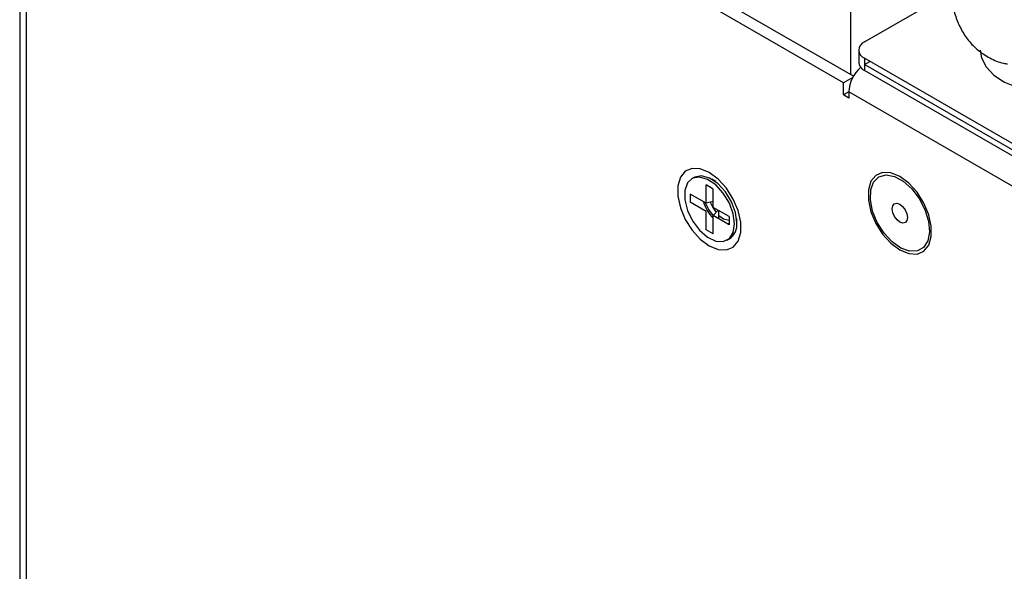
# Model space of a CAD drawing. Header units: millimetres. Extents: x 0 to 423, y 0 to 297.
# Tile 20 of 41: x 334 to 354, y 151 to 162. Entities that reach past the tile are written whole.
import ezdxf

# ---------------------------------------------------------------- set-up
doc = ezdxf.new("R2010")
doc.units = ezdxf.units.MM
doc.layers.add('实线', color=2, linetype='Continuous', lineweight=25)

msp = doc.modelspace()

# ---------------------------------------------------------------- linework, layer by layer
at = {"layer": '实线', "color": 2, "linetype": 'Continuous', "lineweight": 25, "true_color": 0xffff00}
for p, q in [((333.9366, 170.7356), (333.9366, 79.6097)), ((350.4409, 161.1009), (334.0676, 170.553)), ((334.0676, 170.553), (334.0676, 79.5474)), ((350.6396, 161.2311), (337.3575, 168.8987)), ((350.5873, 161.2613), (350.5873, 165.0982)), ((350.8633, 161.9185), (352.5942, 162.9178)), ((350.7461, 161.7552), (350.7461, 161.5103)), ((366.7024, 152.4482), (350.8633, 161.5919)), ((350.8633, 161.5919), (350.8633, 161.347)), ((350.8633, 161.4672), (350.9712, 161.5296)), ((366.5944, 152.3858), (350.8633, 161.4672)), ((350.6269, 161.2083), (350.4409, 161.1009)), ((366.4902, 152.3257), (350.8633, 161.347)), ((350.4409, 160.8581), (350.4409, 161.1009)), ((350.5469, 160.9194), (350.4409, 160.8581)), ((350.5469, 160.7969), (350.4409, 160.8581)), ((350.5469, 160.9194), (350.5469, 160.7969)), ((366.4196, 151.7563), (350.5469, 160.9194)), ((347.4465, 159.2058), (347.4041, 159.1813)), ((347.6883, 158.6889), (347.6883, 159.0563)), ((347.8298, 158.9747), (347.6883, 159.0563)), ((347.8846, 159.1226), (347.8016, 159.1706)), ((347.6883, 158.6889), (347.3701, 158.8726)), ((347.3701, 158.8726), (347.3701, 158.7093)), ((347.8298, 158.6072), (347.8298, 158.9747)), ((347.6883, 158.5256), (347.3701, 158.7093)), ((347.8298, 158.7216), (347.6883, 158.6889)), ((348.148, 158.4235), (347.8298, 158.6072)), ((347.6883, 158.1581), (347.6883, 158.5256)), ((347.9288, 158.5501), (347.8298, 158.4439)), ((347.8298, 158.0765), (347.8298, 158.4439)), ((348.148, 158.2602), (347.8298, 158.4439)), ((347.9462, 158.3767), (347.9462, 158.54)), ((348.148, 158.4235), (348.148, 158.2602)), ((348.11, 158.2822), (348.148, 158.2869)), ((348.1268, 158.2724), (348.148, 158.2803)), ((348.3035, 158.3011), (348.3035, 158.3859)), ((347.8298, 158.0765), (347.6883, 158.1581)), ((348.114, 157.9515), (348.1565, 157.976))]:
    msp.add_line(p, q, dxfattribs=at)
at = {"layer": '实线', "color": 2, "linetype": 'Continuous', "lineweight": 25, "true_color": 0xffff00, "flags": 128}
for points in [[(353.1816, 161.7552), (353.2061, 161.5996), (353.2985, 161.4201), (353.4556, 161.2563), (353.6701, 161.1158), (353.9318, 161.0052), (354.2286, 160.9297), (354.5466, 160.8928), (354.8709, 160.8962), (355.1864, 160.9398), (355.4782, 161.0215), (355.7328, 161.1375)], [(347.752, 157.8356), (347.9313, 157.7619), (348.096, 157.7536), (348.2329, 157.8116), (348.3309, 157.931), (348.3819, 158.1023), (348.3819, 158.3114), (348.3309, 158.5416), (348.2329, 158.7741), (348.096, 158.9901), (347.9313, 159.1721), (347.752, 159.3054), (347.5727, 159.3791), (347.4079, 159.3873), (347.271, 159.3294), (347.1731, 159.2099), (347.1221, 159.0387), (347.1221, 158.8295), (347.1731, 158.5994), (347.271, 158.3669), (347.4079, 158.1509), (347.5727, 157.9689), (347.752, 157.8356)], [(348.2611, 158.2766), (348.2339, 158.4805), (348.1552, 158.6938), (348.0336, 158.8932), (347.8823, 159.0573), (347.7176, 159.1681), (347.5574, 159.2137), (347.419, 159.1892), (347.3175, 159.0972), (347.2639, 158.9477), (347.2639, 158.7568), (347.3175, 158.5454), (347.419, 158.3362), (347.5574, 158.1519), (347.7176, 158.0126), (347.8823, 157.9332), (348.0336, 157.9225), (348.1552, 157.9816), (348.2339, 158.104), (348.2611, 158.2766)], [(348.3035, 158.3011), (348.2763, 158.505), (348.1977, 158.7183), (348.0761, 158.9177), (347.9247, 159.0817), (347.76, 159.1926), (347.5998, 159.2382), (347.4615, 159.2137), (347.4465, 159.2058)], [(351.5704, 157.7543), (351.7497, 157.6806), (351.9144, 157.6723), (352.0513, 157.7303), (352.1492, 157.8497), (352.2003, 158.021), (352.2003, 158.2301), (352.1492, 158.4603), (352.0513, 158.6928), (351.9144, 158.9088), (351.7497, 159.0908), (351.5704, 159.2241), (351.3911, 159.2978), (351.2263, 159.306), (351.0894, 159.2481), (350.9915, 159.1287), (350.9404, 158.9574), (350.9404, 158.7482), (350.9915, 158.5181), (351.0894, 158.2856), (351.2263, 158.0696), (351.3911, 157.8876), (351.5704, 157.7543)], [(351.0254, 158.531), (350.98, 158.7548), (350.987, 158.9551), (351.0459, 159.1139), (351.1514, 159.2172), (351.2941, 159.2559), (351.4613, 159.2264), (351.6383, 159.1314), (351.8092, 158.9793), (351.9589, 158.7837), (352.074, 158.562), (352.1445, 158.3337), (352.1639, 158.1193), (352.1305, 157.9377), (352.0474, 157.8052), (351.9219, 157.7334), (351.7652, 157.7288), (351.5912, 157.7917), (351.4153, 157.9166), (351.2532, 158.0924), (351.1192, 158.3035), (351.0254, 158.531)], [(347.6791, 158.6942), (347.7391, 158.563), (347.8298, 158.4374)], [(347.771, 158.708), (347.8207, 158.6019), (347.8877, 158.506)], [(351.4289, 158.5), (351.4162, 158.5753), (351.427, 158.6374), (351.4596, 158.6769), (351.5091, 158.6879), (351.5678, 158.6686), (351.627, 158.622), (351.6776, 158.5552), (351.7118, 158.4783), (351.7245, 158.4031), (351.7137, 158.341), (351.6811, 158.3014), (351.6317, 158.2905), (351.5729, 158.3098), (351.5137, 158.3563), (351.4632, 158.4232), (351.4289, 158.5)]]:
    msp.add_lwpolyline(points, dxfattribs=at)
at = {"layer": '实线', "color": 2, "linetype": 'Continuous', "lineweight": 25, "true_color": 0xffff00}
for centre, radius, start, end in [((350.9252, 161.7552), 0.1746, 110.78342, 249.21658), ((351.2489, 160.8826), 0.7029, 131.28699, 177.00147), ((350.9463, 161.5302), 0.2012, 185.6948, 245.62534), ((348.3533, 158.9177), 0.7425, 195.61757, 225.16209), ((348.1655, 158.6556), 0.3038, 223.79893, 266.68717), ((347.9647, 158.2586), 0.3415, 304.16563, 7.14655)]:
    msp.add_arc(centre, radius, start, end, dxfattribs=at)
msp.add_open_spline([(353.1097, 164.8836), (353.0429, 164.7625), (352.9487, 164.5919), (352.8355, 164.3303), (352.7512, 164.1044), (352.6728, 163.8348), (352.6152, 163.5545), (352.5832, 163.2665), (352.5813, 162.9782), (352.6135, 162.6954), (352.6828, 162.4242), (352.7919, 162.1707), (352.9426, 161.9422), (353.1355, 161.7445), (353.372, 161.5907), (353.5762, 161.5018), (353.7019, 161.4841), (353.7304, 161.4801)], degree=3, knots=[0, 0, 0, 0, 0.0896113, 0.1262926, 0.1868071, 0.2491337, 0.3155861, 0.3845259, 0.4554042, 0.5277016, 0.6007847, 0.6741242, 0.7475115, 0.8214283, 0.8971405, 0.9766577, 1, 1, 1, 1], dxfattribs=at)

doc.saveas('drawing.dxf')
